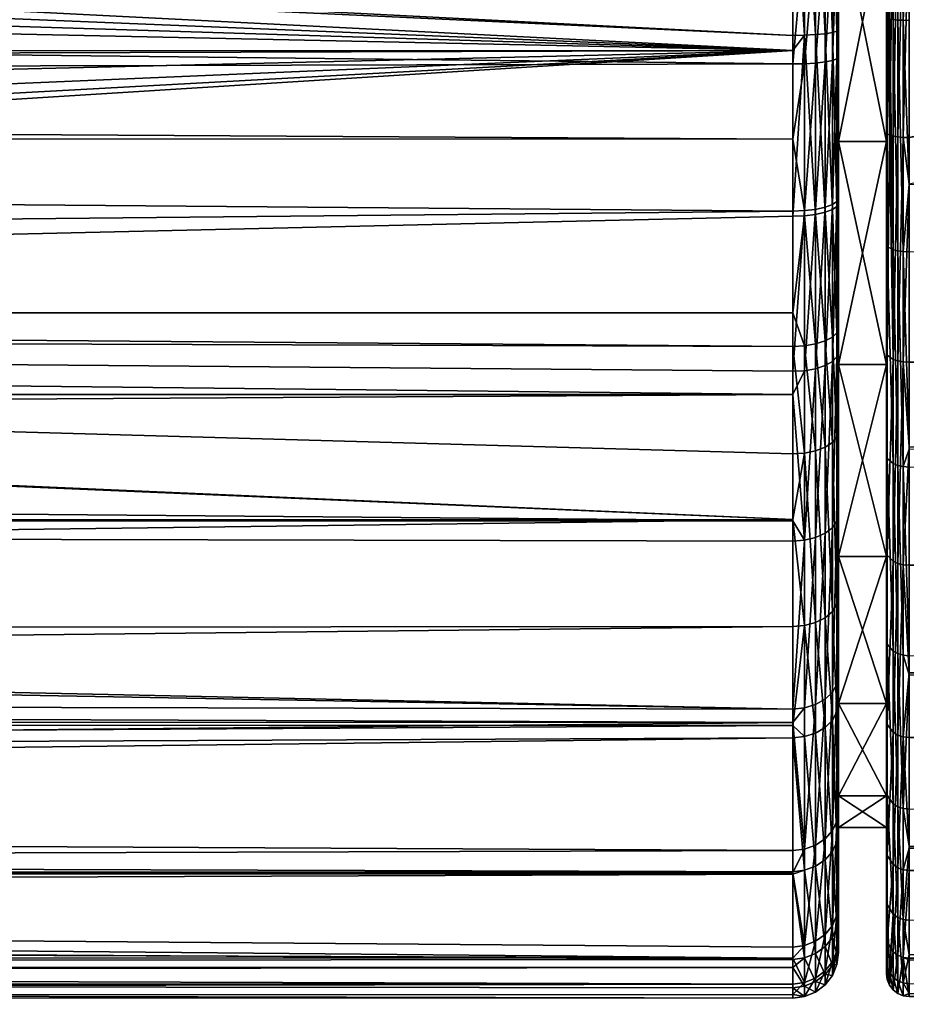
# Model space of a CAD drawing. Extents: x -0.145 to 0.145, y -0.09 to -0.001.
# Tile 39 of 56: x 0.079 to 0.099, y -0.09 to -0.068. Entities that reach past the tile are written whole.
import ezdxf

# ---------------------------------------------------------------- set-up
doc = ezdxf.new("R2010")
doc.units = 0
doc.layers.add('mesh', color=7, linetype='CONTINUOUS')

msp = doc.modelspace()

# ---------------------------------------------------------------- meshes
at = {"layer": 'mesh'}
mesh = msp.add_polyface(dxfattribs=at)
corners = [(0.09615, -0.033707, 0.018335), (0.081158, -0.033283, 0.017666), (0.081845, -0.033208, 0.017521), (0.09615, -0.034375, 0.019113), (0.080468, -0.033347, 0.017777), (0.077992, -0.03352, 0.018057), (0.075511, -0.033591, 0.018166), (0.08369, -0.033006, 0.01713), (0.09615, -0.033213, 0.017517), (0.074436, -0.033588, 0.018161), (0.09615, -0.033797, -0.017429), (0.077681, -0.033534, -0.01708), (0.075152, -0.033592, -0.017167), (0.08019, -0.033371, -0.016816), (0.08216, -0.033181, -0.016479), (0.084676, -0.032886, -0.015862), (0.09615, -0.068668, -0.023333), (0.016793, -0.064965, -0.023501), (0.09615, -0.069, -0.023264), (0.09615, -0.064627, -0.023487), (0.016939, -0.064627, -0.023487), (0.001951, -0.075169, -0.021586), (0.09615, -0.077833, -0.020247), (0.09615, -0.075477, -0.021452), (0.09615, -0.038843, -0.0206), (0.016121, -0.049983, -0.022262), (0.09615, -0.044939, -0.021589), (0.09615, -0.058044, -0.023071), (0.018006, -0.060447, -0.023248), (0.09615, -0.051714, -0.02246), (0.018149, -0.058284, -0.02309), (0.016899, -0.051713, -0.022463), (0.09615, -0.05148, -0.022437), (0.068871, -0.03264, 0.016696), (0.068481, -0.033217, 0.017546), (0.068378, -0.033205, 0.017522), (0.065937, -0.032925, 0.016952), (0.071919, -0.033499, 0.018025), (0.069744, -0.032722, 0.016881), (0.072101, -0.032896, 0.017236), (0.069413, -0.033309, 0.017711), (0.074476, -0.032978, 0.017391), (0.08081, -0.032699, 0.01683), (0.075491, -0.032981, 0.017397), (0.083176, -0.032458, 0.016234), (0.077831, -0.032915, 0.017273), (0.080162, -0.032756, 0.016955), (0.079901, -0.032778, -0.016), (0.077539, -0.032928, -0.016299), (0.075152, -0.032982, -0.016399), (0.073842, -0.033577, -0.017144), (0.073915, -0.032968, -0.016372), (0.071573, -0.032864, -0.016174), (0.068885, -0.033258, -0.016621), (0.071357, -0.033464, -0.01697), (0.06925, -0.032676, -0.01578), (0.004579, -0.074742, -0.021763), (0.09615, -0.072625, -0.022506), (0.09615, -0.074745, -0.021722)]
mesh.append_faces([[corners[k] for k in face] for face in [(0, 1, 2, 2), (3, 4, 1, 1), (3, 5, 4, 4), (6, 5, 3, 3), (2, 7, 8, 8), (3, 9, 6, 6), (10, 11, 12, 12), (10, 13, 11, 11), (10, 14, 13, 13), (10, 15, 14, 14), (16, 17, 18, 18), (19, 20, 16, 16), (21, 22, 23, 23), (24, 25, 26, 26), (27, 28, 19, 19), (29, 30, 27, 27), (31, 32, 26, 26), (31, 29, 32, 32), (33, 34, 35, 35), (36, 33, 35, 35), (37, 38, 39, 39), (37, 40, 38, 38), (9, 39, 41, 41), (9, 37, 39, 39), (2, 1, 42, 42), (6, 41, 43, 43), (6, 9, 41, 41), (44, 7, 2, 2), (5, 43, 45, 45), (5, 6, 43, 43), (4, 5, 45, 45), (1, 4, 46, 46), (11, 47, 48, 48), (11, 13, 47, 47), (12, 48, 49, 49), (12, 11, 48, 48), (49, 50, 12, 12), (49, 51, 50, 50), (52, 53, 54, 54), (52, 55, 53, 53), (51, 54, 50, 50), (51, 52, 54, 54), (56, 57, 18, 18), (56, 58, 57, 57), (56, 23, 58, 58)]])
mesh = msp.add_polyface(dxfattribs=at)
corners = [(-0.09585, -0.088813, 0.006748), (0.09615, -0.088871, 0.006765), (0.09615, -0.089439, 0.004395), (0.09615, -0.069, -0.023264), (0.016793, -0.064965, -0.023501), (0.01642, -0.065743, -0.023513), (0.09615, -0.068668, -0.023333), (0.016939, -0.064627, -0.023487), (0.009777, -0.072676, -0.02249), (0.007346, -0.073867, -0.022097), (0.012163, -0.071011, -0.022927), (0.014, -0.069249, -0.023255), (0.014189, -0.069004, -0.023281), (0.015518, -0.067286, -0.023463), (0.09615, -0.079269, -0.019212), (0.001951, -0.075169, -0.021586), (0.00115, -0.075227, -0.021561), (0.09615, -0.077833, -0.020247), (0.09615, -0.061561, 0.024321), (-0.09585, -0.05638, 0.023835), (0.09615, -0.056383, 0.023812), (0.09615, -0.065164, 0.024456), (-0.09585, -0.06398, 0.024457), (0.09615, -0.066425, 0.024504), (-0.09585, -0.065163, 0.024464), (0.09615, -0.069293, 0.024249), (-0.09585, -0.067091, 0.024475), (0.09615, -0.070942, 0.023885), (-0.09585, -0.069801, 0.024167), (0.09615, -0.072515, 0.023539), (-0.09585, -0.070931, 0.023855), (0.09615, -0.076023, 0.022202), (-0.09585, -0.074431, 0.022887), (0.09615, -0.083711, 0.016359), (-0.09585, -0.082981, 0.01722), (0.09615, -0.083416, 0.016759), (0.09615, -0.079297, 0.020273), (-0.09585, -0.077662, 0.021347), (0.09615, -0.076533, 0.021901), (0.09615, -0.079738, 0.020014), (-0.09585, -0.079301, 0.020283), (0.09615, -0.08651, 0.012559), (-0.09585, -0.085542, 0.014088), (0.09615, -0.089669, 0.000912), (-0.09585, -0.08975, 0.001129), (0.09615, -0.089746, -0.000253), (-0.09585, -0.089733, 0.000919), (-0.09585, -0.08175, -0.017402), (0.09615, -0.08161, -0.017525), (-0.09585, -0.083716, -0.015265), (0.09615, -0.083777, -0.01532), (-0.09585, -0.084907, -0.01397), (0.09615, -0.084044, -0.015048), (-0.09585, -0.086384, -0.011772), (0.09615, -0.086977, -0.010715), (-0.09585, -0.087, -0.010569), (0.09615, -0.087029, -0.010585), (-0.09585, -0.087771, -0.009062), (0.09615, -0.088898, -0.005865), (-0.09585, -0.089035, -0.004986), (0.09615, -0.089077, -0.005003), (-0.09585, -0.089315, -0.004083), (0.09615, -0.089517, -0.002889), (0.09615, -0.064627, -0.023487), (0.017602, -0.062562, -0.02338), (0.018006, -0.060447, -0.023248), (0.09615, -0.058044, -0.023071), (0.018149, -0.058284, -0.02309), (0.09615, -0.051714, -0.02246), (0.018028, -0.056131, -0.022909), (0.017646, -0.054015, -0.022708), (0.017588, -0.056177, -0.022963), (0.017704, -0.058278, -0.02314), (0.017562, -0.060388, -0.023295), (0.016003, -0.066505, -0.023501), (0.004579, -0.074742, -0.021763), (0.09615, -0.075477, -0.021452), (0.09615, -0.086999, 0.011454), (-0.09585, -0.087091, 0.011495), (0.09615, -0.08863, 0.007772)]
mesh.append_faces([[corners[k] for k in face] for face in [(0, 1, 2, 2), (3, 4, 5, 5), (6, 7, 4, 4), (3, 8, 9, 9), (10, 8, 3, 3), (3, 11, 10, 10), (3, 12, 11, 11), (13, 12, 3, 3), (14, 15, 16, 16), (14, 17, 15, 15), (18, 19, 20, 20), (21, 22, 18, 18), (23, 24, 21, 21), (25, 26, 23, 23), (27, 28, 25, 25), (29, 30, 27, 27), (31, 32, 29, 29), (33, 34, 35, 35), (36, 37, 38, 38), (39, 40, 36, 36), (41, 42, 33, 33), (43, 44, 2, 2), (45, 46, 43, 43), (47, 48, 14, 14), (49, 50, 48, 48), (51, 52, 50, 50), (53, 54, 52, 52), (55, 56, 54, 54), (57, 58, 56, 56), (59, 60, 58, 58), (61, 62, 60, 60), (63, 64, 7, 7), (63, 65, 64, 64), (66, 67, 65, 65), (68, 69, 67, 67), (70, 69, 68, 68), (71, 67, 69, 69), (72, 65, 67, 67), (73, 64, 65, 65), (74, 13, 3, 3), (3, 5, 74, 74), (3, 9, 75, 75), (15, 76, 75, 75), (77, 78, 41, 41), (79, 78, 77, 77), (1, 78, 79, 79)]])
mesh = msp.add_polyface(dxfattribs=at)
corners = [(0.09715, -0.066396, 0.023504), (0.09715, -0.07099, 0.020075), (0.09715, -0.069145, 0.02326), (0.09665, -0.064633, -0.023354), (0.096408, -0.058047, -0.023037), (0.096408, -0.064628, -0.023453), (0.096857, -0.06464, -0.023195), (0.09665, -0.058055, -0.022937), (0.097016, -0.06465, -0.022988), (0.096857, -0.058068, -0.022779), (0.097115, -0.064661, -0.022747), (0.097016, -0.058084, -0.022572), (0.09715, -0.064673, -0.022489), (0.097115, -0.058103, -0.022332), (0.096408, -0.061563, 0.024287), (0.096408, -0.066424, 0.02447), (0.09615, -0.065164, 0.024456), (0.09615, -0.061561, 0.024321), (0.09615, -0.066425, 0.024504), (0.09615, -0.069293, 0.024249), (0.096408, -0.069288, 0.024215), (0.09615, -0.070942, 0.023885), (0.096408, -0.068664, -0.0233), (0.09615, -0.068668, -0.023333), (0.09615, -0.069, -0.023264), (0.09615, -0.064627, -0.023487), (0.09665, -0.06157, 0.024187), (0.09665, -0.066421, 0.02437), (0.09665, -0.069273, 0.024116), (0.09665, -0.068651, -0.0232), (0.096857, -0.06158, 0.024029), (0.096857, -0.066417, 0.024211), (0.096857, -0.06925, 0.023959), (0.096857, -0.068632, -0.023043), (0.097016, -0.061592, 0.023822), (0.097016, -0.066411, 0.024004), (0.097016, -0.069219, 0.023754), (0.097016, -0.068607, -0.022837), (0.097115, -0.061607, 0.023581), (0.097115, -0.066404, 0.023763), (0.097115, -0.069183, 0.023516), (0.097115, -0.068577, -0.022598), (0.09715, -0.061623, 0.023323), (0.097115, -0.072306, 0.022828), (0.09715, -0.068546, -0.022341)]
mesh.append_faces([[corners[k] for k in face] for face in [(0, 1, 2, 2), (3, 4, 5, 5), (6, 7, 3, 3), (8, 9, 6, 6), (10, 11, 8, 8), (12, 13, 10, 10), (14, 15, 16, 16), (16, 17, 14, 14), (15, 18, 16, 16), (15, 19, 18, 18), (20, 19, 15, 15), (20, 21, 19, 19), (22, 23, 24, 24), (22, 25, 23, 23), (5, 25, 22, 22), (26, 15, 14, 14), (27, 15, 26, 26), (27, 20, 15, 15), (28, 20, 27, 27), (29, 5, 22, 22), (3, 5, 29, 29), (30, 27, 26, 26), (31, 27, 30, 30), (31, 28, 27, 27), (32, 28, 31, 31), (33, 3, 29, 29), (6, 3, 33, 33), (34, 31, 30, 30), (35, 31, 34, 34), (35, 32, 31, 31), (36, 32, 35, 35), (37, 6, 33, 33), (8, 6, 37, 37), (38, 35, 34, 34), (39, 35, 38, 38), (39, 36, 35, 35), (40, 36, 39, 39), (41, 8, 37, 37), (10, 8, 41, 41), (42, 39, 38, 38), (0, 39, 42, 42), (0, 40, 39, 39), (2, 40, 0, 0), (2, 43, 40, 40), (44, 10, 41, 41), (12, 10, 44, 44)]])
mesh = msp.add_polyface(dxfattribs=at)
corners = [(0.098697, -0.060585, 0.023941), (0.117443, -0.065745, 0.024581), (0.098697, -0.065745, 0.024502), (0.11743, -0.065888, 0.024584), (0.098568, -0.063151, -0.023344), (0.098568, -0.068338, -0.023344), (0.098697, -0.065745, -0.023502), (0.098697, -0.06315, -0.023361), (0.098697, -0.06834, -0.023361), (0.098568, -0.065745, 0.024485), (0.098568, -0.070901, 0.023924), (0.098568, -0.060589, 0.023924), (0.098448, -0.07089, 0.023875), (0.098448, -0.063157, -0.023294), (0.098448, -0.068332, -0.023294), (0.098448, -0.065745, 0.024435), (0.098345, -0.070873, 0.023797), (0.098345, -0.063165, -0.023215), (0.098345, -0.068324, -0.023215), (0.098345, -0.065745, 0.024355), (0.098448, -0.060599, 0.023875), (0.098266, -0.070851, 0.023696), (0.098266, -0.063177, -0.023112), (0.098266, -0.068313, -0.023112), (0.098266, -0.065745, 0.024252), (0.098345, -0.060617, 0.023797), (0.098216, -0.070825, 0.023579), (0.098216, -0.06319, -0.022992), (0.098216, -0.0683, -0.022992), (0.098216, -0.065745, 0.024131), (0.098266, -0.060639, 0.023696), (0.0982, -0.070797, 0.023453), (0.0982, -0.063204, -0.022864), (0.0982, -0.068286, -0.022864), (0.0982, -0.065745, 0.024002), (0.098216, -0.060665, 0.023579), (0.0982, -0.065745, -0.019765), (0.0982, -0.07099, -0.019075), (0.0982, -0.065745, 0.020766), (0.0982, -0.0605, 0.020075), (0.0982, -0.060692, 0.023453), (0.09715, -0.0605, 0.020075), (0.09715, -0.065745, 0.020766), (0.09715, -0.065745, -0.019765), (0.09715, -0.0605, -0.019075), (0.09715, -0.061623, 0.023323), (0.09715, -0.066396, 0.023504), (0.09715, -0.064673, -0.022489), (0.09715, -0.068546, -0.022341)]
mesh.append_faces([[corners[k] for k in face] for face in [(0, 1, 2, 2), (1, 3, 2, 2), (4, 5, 6, 6), (6, 7, 4, 4), (5, 8, 6, 6), (9, 2, 10, 10), (9, 0, 2, 2), (11, 0, 9, 9), (10, 12, 9, 9), (5, 13, 14, 14), (4, 13, 5, 5), (9, 15, 11, 11), (9, 12, 15, 15), (12, 16, 15, 15), (14, 17, 18, 18), (13, 17, 14, 14), (15, 19, 20, 20), (15, 16, 19, 19), (16, 21, 19, 19), (18, 22, 23, 23), (17, 22, 18, 18), (19, 24, 25, 25), (19, 21, 24, 24), (21, 26, 24, 24), (23, 27, 28, 28), (22, 27, 23, 23), (24, 29, 30, 30), (24, 26, 29, 29), (26, 31, 29, 29), (28, 32, 33, 33), (27, 32, 28, 28), (29, 34, 35, 35), (29, 31, 34, 34), (36, 33, 32, 32), (37, 33, 36, 36), (38, 34, 31, 31), (39, 34, 38, 38), (39, 40, 34, 34), (41, 39, 42, 42), (43, 36, 44, 44), (43, 37, 36, 36), (42, 39, 38, 38), (45, 42, 46, 46), (45, 41, 42, 42), (47, 43, 44, 44), (47, 48, 43, 43)]])
mesh = msp.add_polyface(dxfattribs=at)
corners = [(-0.09585, -0.079315, -0.019278), (-0.001474, -0.075185, -0.021579), (-0.004082, -0.074787, -0.021745), (-0.004203, -0.074758, -0.021757), (-0.09585, -0.074737, -0.021717), (-0.011911, -0.070972, -0.022936), (-0.013788, -0.069152, -0.023269), (-0.009615, -0.072596, -0.022514), (-0.007232, -0.073791, -0.022124), (-0.004706, -0.074637, -0.021805), (-0.09585, -0.069004, -0.023263), (-0.015704, -0.066505, -0.023501), (-0.016119, -0.065746, -0.023513), (-0.016494, -0.064965, -0.023501), (-0.01664, -0.064627, -0.023487), (-0.013911, -0.069005, -0.023288), (-0.09585, -0.06929, -0.023249), (-0.01431, -0.068532, -0.02335), (0.09615, -0.065164, 0.024456), (-0.09585, -0.065163, 0.024464), (-0.09585, -0.06398, 0.024457), (0.09615, -0.066425, 0.024504), (-0.09585, -0.067091, 0.024475), (0.09615, -0.069293, 0.024249), (-0.09585, -0.069801, 0.024167), (0.09615, -0.070942, 0.023885), (-0.09585, -0.070931, 0.023855), (0.09615, -0.072515, 0.023539), (-0.09585, -0.074431, 0.022887), (0.09615, -0.083416, 0.016759), (-0.09585, -0.079929, 0.019876), (-0.09585, -0.079301, 0.020283), (-0.09585, -0.082981, 0.01722), (0.09615, -0.076533, 0.021901), (-0.09585, -0.076531, 0.021886), (-0.09585, -0.077662, 0.021347), (0.09615, -0.079297, 0.020273), (0.09615, -0.083711, 0.016359), (-0.09585, -0.083697, 0.016344), (-0.09585, -0.085542, 0.014088), (0.09615, -0.089439, 0.004395), (-0.09585, -0.089408, 0.004581), (-0.09585, -0.088813, 0.006748), (-0.09585, -0.08975, 0.001129), (0.09615, -0.089669, 0.000912), (-0.09585, -0.089733, 0.000919), (0.09615, -0.089746, -0.000253), (-0.09585, -0.089315, -0.004083), (0.00115, -0.075227, -0.021561), (-0.09585, -0.08175, -0.017402), (0.09615, -0.079269, -0.019212), (-0.09585, -0.083716, -0.015265), (0.09615, -0.08161, -0.017525), (-0.09585, -0.084907, -0.01397), (0.09615, -0.083777, -0.01532), (-0.09585, -0.086384, -0.011772), (0.09615, -0.084044, -0.015048), (-0.09585, -0.087, -0.010569), (0.09615, -0.086977, -0.010715), (-0.09585, -0.087771, -0.009062), (0.09615, -0.087029, -0.010585), (-0.09585, -0.089035, -0.004986), (0.09615, -0.088898, -0.005865), (0.09615, -0.089077, -0.005003), (-0.09585, -0.064627, -0.023487), (-0.017306, -0.062552, -0.02338), (0.09615, -0.08651, 0.012559), (-0.09585, -0.087091, 0.011495), (0.09615, -0.088871, 0.006765), (-0.09585, -0.088177, 0.009068), (-0.016209, -0.064458, -0.023535), (-0.015823, -0.064302, -0.023675), (-0.016871, -0.06244, -0.023425), (-0.016069, -0.064789, -0.023549)]
mesh.append_faces([[corners[k] for k in face] for face in [(0, 1, 2, 2), (3, 0, 2, 2), (4, 5, 6, 6), (4, 7, 5, 5), (8, 7, 4, 4), (9, 4, 3, 3), (9, 8, 4, 4), (10, 11, 12, 12), (10, 13, 14, 14), (12, 13, 10, 10), (15, 16, 6, 6), (17, 10, 15, 15), (17, 11, 10, 10), (18, 19, 20, 20), (21, 22, 19, 19), (23, 24, 22, 22), (25, 26, 24, 24), (27, 28, 26, 26), (29, 30, 31, 31), (29, 32, 30, 30), (33, 34, 28, 28), (33, 35, 34, 34), (36, 31, 35, 35), (37, 38, 32, 32), (37, 39, 38, 38), (40, 41, 42, 42), (40, 43, 41, 41), (44, 45, 43, 43), (46, 47, 45, 45), (0, 48, 1, 1), (49, 50, 0, 0), (51, 52, 49, 49), (53, 54, 51, 51), (55, 56, 53, 53), (57, 58, 55, 55), (59, 60, 57, 57), (61, 62, 59, 59), (47, 63, 61, 61), (64, 14, 65, 65), (66, 67, 39, 39), (68, 69, 67, 67), (65, 14, 70, 70), (71, 72, 70, 70), (73, 14, 13, 13), (73, 70, 14, 14)]])
mesh = msp.add_polyface(dxfattribs=at)
corners = [(0.098697, -0.070904, 0.023941), (0.117826, -0.067818, 0.024496), (0.098697, -0.071927, 0.023597), (0.098697, -0.065745, 0.024502), (0.117515, -0.066726, 0.024565), (0.137535, -0.073463, 0.023407), (0.098697, -0.075823, 0.022284), (0.137535, -0.071971, -0.022759), (0.098697, -0.071932, -0.022571), (0.098697, -0.073409, -0.022245), (0.098568, -0.068338, -0.023344), (0.098697, -0.06834, -0.023361), (0.098568, -0.073403, -0.022229), (0.098697, -0.077728, -0.020247), (0.098568, -0.075816, 0.022268), (0.098568, -0.070901, 0.023924), (0.098448, -0.075794, 0.022223), (0.098448, -0.07089, 0.023875), (0.098448, -0.068332, -0.023294), (0.098448, -0.073387, -0.022181), (0.098345, -0.068324, -0.023215), (0.098266, -0.070851, 0.023696), (0.098216, -0.075667, 0.021947), (0.098216, -0.070825, 0.023579), (0.0982, -0.075613, 0.02183), (0.0982, -0.070797, 0.023453), (0.098216, -0.07329, -0.021894), (0.0982, -0.068286, -0.022864), (0.0982, -0.073249, -0.021772), (0.098216, -0.0683, -0.022992), (0.0982, -0.07099, -0.019075), (0.0982, -0.075877, -0.01705), (0.0982, -0.07099, 0.020075), (0.0982, -0.075877, 0.018051), (0.0982, -0.065745, 0.020766), (0.09715, -0.07099, -0.019075), (0.09715, -0.065745, -0.019765), (0.09715, -0.075877, -0.01705), (0.09715, -0.07099, 0.020075), (0.09715, -0.075877, 0.018051), (0.09715, -0.065745, 0.020766), (0.09715, -0.066396, 0.023504), (0.09715, -0.075595, 0.021298), (0.09715, -0.072233, 0.022579), (0.09715, -0.075072, -0.020538), (0.09715, -0.072339, -0.021547), (0.09715, -0.068546, -0.022341), (0.098345, -0.075761, 0.02215), (0.098345, -0.070873, 0.023797), (0.098345, -0.073362, -0.022106), (0.098266, -0.068313, -0.023112)]
mesh.append_faces([[corners[k] for k in face] for face in [(0, 1, 2, 2), (3, 4, 0, 0), (5, 6, 2, 2), (7, 8, 9, 9), (10, 8, 11, 11), (12, 8, 10, 10), (12, 9, 8, 8), (13, 9, 12, 12), (14, 15, 2, 2), (15, 0, 2, 2), (15, 3, 0, 0), (15, 16, 17, 17), (14, 16, 15, 15), (12, 18, 19, 19), (10, 18, 12, 12), (18, 20, 19, 19), (21, 22, 23, 23), (23, 24, 25, 25), (22, 24, 23, 23), (26, 27, 28, 28), (29, 27, 26, 26), (30, 28, 27, 27), (31, 28, 30, 30), (32, 24, 33, 33), (32, 25, 24, 24), (34, 25, 32, 32), (35, 30, 36, 36), (35, 31, 30, 30), (37, 31, 35, 35), (38, 32, 39, 39), (38, 34, 32, 32), (40, 34, 38, 38), (41, 40, 38, 38), (39, 42, 43, 43), (35, 44, 37, 37), (35, 45, 44, 44), (36, 45, 35, 35), (36, 46, 45, 45), (17, 47, 48, 48), (16, 47, 17, 17), (19, 20, 49, 49), (48, 47, 21, 21), (20, 50, 49, 49), (47, 22, 21, 21), (49, 29, 26, 26), (50, 29, 49, 49)]])
mesh = msp.add_polyface(dxfattribs=at)
corners = [(0.09715, -0.07099, 0.020075), (0.09715, -0.072233, 0.022579), (0.09715, -0.069145, 0.02326), (0.09715, -0.075877, 0.018051), (0.096408, -0.072505, 0.023506), (0.09615, -0.070942, 0.023885), (0.096408, -0.069288, 0.024215), (0.09615, -0.072515, 0.023539), (0.09615, -0.076023, 0.022202), (0.096408, -0.072616, -0.022473), (0.09615, -0.074745, -0.021722), (0.096408, -0.075463, -0.021421), (0.09615, -0.072625, -0.022506), (0.096408, -0.068664, -0.0233), (0.09615, -0.069, -0.023264), (0.09665, -0.069273, 0.024116), (0.09665, -0.072477, 0.02341), (0.096408, -0.076009, 0.022171), (0.09665, -0.075966, 0.022081), (0.09665, -0.072587, -0.022377), (0.09665, -0.075423, -0.021329), (0.09665, -0.068651, -0.0232), (0.096857, -0.06925, 0.023959), (0.096857, -0.072432, 0.023258), (0.096857, -0.075898, 0.021937), (0.096857, -0.072542, -0.022225), (0.096857, -0.075358, -0.021184), (0.096857, -0.068632, -0.023043), (0.097016, -0.069219, 0.023754), (0.097016, -0.072374, 0.023059), (0.097016, -0.075809, 0.02175), (0.097016, -0.072482, -0.022026), (0.097016, -0.075274, -0.020995), (0.097016, -0.068607, -0.022837), (0.097115, -0.069183, 0.023516), (0.097115, -0.072306, 0.022828), (0.097115, -0.075706, 0.021532), (0.097115, -0.075177, -0.020774), (0.097115, -0.072413, -0.021795), (0.097115, -0.068577, -0.022598), (0.09715, -0.075595, 0.021298), (0.09715, -0.075072, -0.020538), (0.09715, -0.072339, -0.021547), (0.09715, -0.068546, -0.022341)]
mesh.append_faces([[corners[k] for k in face] for face in [(0, 1, 2, 2), (3, 1, 0, 0), (4, 5, 6, 6), (7, 4, 8, 8), (7, 5, 4, 4), (9, 10, 11, 11), (9, 12, 10, 10), (13, 12, 9, 9), (13, 14, 12, 12), (15, 4, 6, 6), (16, 4, 15, 15), (16, 17, 4, 4), (18, 17, 16, 16), (19, 9, 20, 20), (19, 13, 9, 9), (21, 13, 19, 19), (22, 16, 15, 15), (23, 16, 22, 22), (23, 18, 16, 16), (24, 18, 23, 23), (25, 19, 26, 26), (25, 21, 19, 19), (27, 21, 25, 25), (28, 23, 22, 22), (29, 23, 28, 28), (29, 24, 23, 23), (30, 24, 29, 29), (31, 25, 32, 32), (31, 27, 25, 25), (33, 27, 31, 31), (34, 29, 28, 28), (35, 29, 34, 34), (35, 30, 29, 29), (36, 30, 35, 35), (37, 31, 32, 32), (38, 31, 37, 37), (38, 33, 31, 31), (39, 33, 38, 38), (1, 35, 2, 2), (1, 36, 35, 35), (40, 36, 1, 1), (41, 38, 37, 37), (42, 38, 41, 41), (42, 39, 38, 38), (43, 39, 42, 42)]])
mesh = msp.add_polyface(dxfattribs=at)
corners = [(0.098216, -0.075667, 0.021947), (0.0982, -0.079968, 0.01921), (0.0982, -0.075613, 0.02183), (0.098216, -0.080046, 0.019313), (0.098216, -0.077928, -0.019748), (0.0982, -0.073249, -0.021772), (0.0982, -0.077861, -0.019638), (0.098216, -0.07329, -0.021894), (0.0982, -0.075877, -0.01705), (0.0982, -0.080075, -0.01383), (0.0982, -0.08532, -0.004745), (0.0982, -0.085197, -0.012689), (0.0982, -0.083295, -0.009633), (0.0982, -0.080075, 0.01483), (0.0982, -0.086509, 0.011509), (0.0982, -0.083295, 0.010633), (0.0982, -0.075877, 0.018051), (0.09715, -0.075877, -0.01705), (0.09715, -0.080075, -0.01383), (0.09715, -0.083295, -0.009633), (0.09715, -0.08532, -0.004745), (0.09715, -0.08532, 0.005745), (0.0982, -0.08532, 0.005745), (0.09715, -0.083295, 0.010633), (0.09715, -0.080075, 0.01483), (0.09715, -0.075877, 0.018051), (0.0982, -0.07099, 0.020075), (0.09715, -0.085645, 0.012056), (0.09715, -0.08268, 0.016083), (0.09715, -0.077329, -0.019383), (0.09715, -0.08095, -0.016774), (0.09715, -0.075072, -0.020538), (0.098345, -0.075761, 0.02215), (0.098345, -0.080181, 0.019491), (0.098216, -0.083755, 0.015799), (0.098345, -0.083926, 0.015944), (0.098216, -0.086623, 0.011569), (0.098345, -0.085489, -0.012887), (0.098216, -0.081996, -0.016656), (0.098216, -0.085304, -0.012761), (0.098345, -0.08215, -0.016818), (0.098345, -0.078043, -0.01994), (0.098345, -0.073362, -0.022106)]
mesh.append_faces([[corners[k] for k in face] for face in [(0, 1, 2, 2), (3, 1, 0, 0), (4, 5, 6, 6), (7, 5, 4, 4), (8, 6, 5, 5), (9, 6, 8, 8), (10, 11, 12, 12), (13, 14, 15, 15), (2, 1, 16, 16), (17, 9, 8, 8), (18, 9, 17, 17), (18, 12, 9, 9), (19, 12, 18, 18), (19, 10, 12, 12), (20, 10, 19, 19), (21, 15, 22, 22), (23, 15, 21, 21), (23, 13, 15, 15), (24, 13, 23, 23), (24, 16, 13, 13), (25, 16, 24, 24), (25, 26, 16, 16), (23, 27, 28, 28), (21, 27, 23, 23), (17, 29, 30, 30), (17, 31, 29, 29), (32, 3, 0, 0), (33, 3, 32, 32), (33, 34, 3, 3), (35, 34, 33, 33), (35, 36, 34, 34), (37, 38, 39, 39), (40, 38, 37, 37), (40, 4, 38, 38), (41, 4, 40, 40), (41, 7, 4, 4), (42, 7, 41, 41), (3, 34, 1, 1), (39, 38, 11, 11), (4, 6, 38, 38), (9, 38, 6, 6), (12, 38, 9, 9), (12, 11, 38, 38), (13, 34, 14, 14), (16, 34, 13, 13), (16, 1, 34, 34)]])
mesh = msp.add_polyface(dxfattribs=at)
corners = [(0.137535, -0.077812, 0.021394), (0.098697, -0.077675, 0.02117), (0.098697, -0.075823, 0.022284), (0.137535, -0.078206, 0.021212), (0.098697, -0.08027, 0.019608), (0.137535, -0.082367, 0.018049), (0.098697, -0.082626, 0.017377), (0.137535, -0.082789, 0.017552), (0.098697, -0.084038, 0.016039), (0.137535, -0.085751, 0.014065), (0.098697, -0.086466, 0.012457), (0.137535, -0.084167, -0.015148), (0.098697, -0.08267, -0.016432), (0.098697, -0.085611, -0.012969), (0.137535, -0.082745, -0.016495), (0.098697, -0.082251, -0.016925), (0.137535, -0.080373, -0.018743), (0.098697, -0.078119, -0.020066), (0.137535, -0.077759, -0.020315), (0.098697, -0.077728, -0.020247), (0.137535, -0.075894, -0.021437), (0.098697, -0.073409, -0.022245), (0.098568, -0.073403, -0.022229), (0.098568, -0.07811, -0.020051), (0.098568, -0.082239, -0.016913), (0.098568, -0.085597, -0.01296), (0.098568, -0.084025, 0.016028), (0.098568, -0.08026, 0.019594), (0.098568, -0.075816, 0.022268), (0.098697, -0.071927, 0.023597), (0.098448, -0.080229, 0.019554), (0.098448, -0.075794, 0.022223), (0.098448, -0.083987, 0.015995), (0.098448, -0.086891, 0.011711), (0.098448, -0.082204, -0.016876), (0.098448, -0.085555, -0.012931), (0.098448, -0.078084, -0.020008), (0.098448, -0.073387, -0.022181), (0.098345, -0.080181, 0.019491), (0.098345, -0.075761, 0.02215), (0.098345, -0.083926, 0.015944), (0.098345, -0.086821, 0.011674), (0.098345, -0.08215, -0.016818), (0.098345, -0.085489, -0.012887), (0.098345, -0.078043, -0.01994), (0.098345, -0.073362, -0.022106)]
mesh.append_faces([[corners[k] for k in face] for face in [(0, 1, 2, 2), (3, 4, 1, 1), (5, 6, 4, 4), (7, 8, 6, 6), (9, 10, 8, 8), (11, 12, 13, 13), (14, 15, 12, 12), (16, 17, 15, 15), (18, 19, 17, 17), (20, 21, 19, 19), (22, 23, 19, 19), (23, 17, 19, 19), (23, 15, 17, 17), (24, 15, 23, 23), (24, 12, 15, 15), (25, 12, 24, 24), (25, 13, 12, 12), (26, 6, 8, 8), (27, 6, 26, 26), (27, 4, 6, 6), (27, 1, 4, 4), (28, 1, 27, 27), (28, 2, 1, 1), (29, 2, 28, 28), (28, 30, 31, 31), (27, 30, 28, 28), (27, 32, 30, 30), (26, 32, 27, 27), (26, 33, 32, 32), (25, 34, 35, 35), (24, 34, 25, 25), (24, 36, 34, 34), (23, 36, 24, 24), (23, 37, 36, 36), (22, 37, 23, 23), (31, 38, 39, 39), (30, 38, 31, 31), (30, 40, 38, 38), (32, 40, 30, 30), (32, 41, 40, 40), (35, 42, 43, 43), (34, 42, 35, 35), (34, 44, 42, 42), (36, 44, 34, 34), (36, 45, 44, 44), (37, 45, 36, 36)]])
mesh = msp.add_polyface(dxfattribs=at)
corners = [(0.09715, -0.075877, -0.01705), (0.09715, -0.08095, -0.016774), (0.09715, -0.080075, -0.01383), (0.09715, -0.075877, 0.018051), (0.09715, -0.079156, 0.019201), (0.09715, -0.075595, 0.021298), (0.09715, -0.080075, 0.01483), (0.09715, -0.08268, 0.016083), (0.09615, -0.076533, 0.021901), (0.096408, -0.079718, 0.019986), (0.09615, -0.079297, 0.020273), (0.096408, -0.076009, 0.022171), (0.09615, -0.076023, 0.022202), (0.096408, -0.072505, 0.023506), (0.09615, -0.079738, 0.020014), (0.096408, -0.081588, -0.0175), (0.096408, -0.077816, -0.020218), (0.09615, -0.079269, -0.019212), (0.09615, -0.077833, -0.020247), (0.09615, -0.075477, -0.021452), (0.096408, -0.075463, -0.021421), (0.09615, -0.074745, -0.021722), (0.09665, -0.075966, 0.022081), (0.09665, -0.07966, 0.019905), (0.09665, -0.077765, -0.020132), (0.09665, -0.081522, -0.017425), (0.09665, -0.075423, -0.021329), (0.096408, -0.072616, -0.022473), (0.096857, -0.075898, 0.021937), (0.096857, -0.079568, 0.019776), (0.096857, -0.077685, -0.019994), (0.096857, -0.081417, -0.017305), (0.096857, -0.075358, -0.021184), (0.09665, -0.072587, -0.022377), (0.097016, -0.075809, 0.02175), (0.097016, -0.079447, 0.019607), (0.097016, -0.077581, -0.019815), (0.097016, -0.08128, -0.01715), (0.097016, -0.075274, -0.020995), (0.096857, -0.072542, -0.022225), (0.097115, -0.075706, 0.021532), (0.097115, -0.079306, 0.019411), (0.097016, -0.083048, 0.016421), (0.097115, -0.081121, -0.016969), (0.097115, -0.077459, -0.019607), (0.097115, -0.075177, -0.020774), (0.097115, -0.08287, 0.016258), (0.09715, -0.077329, -0.019383), (0.09715, -0.075072, -0.020538)]
mesh.append_faces([[corners[k] for k in face] for face in [(0, 1, 2, 2), (3, 4, 5, 5), (6, 4, 3, 3), (6, 7, 4, 4), (8, 9, 10, 10), (8, 11, 9, 9), (12, 11, 8, 8), (12, 13, 11, 11), (9, 14, 10, 10), (15, 16, 17, 17), (16, 18, 17, 17), (16, 19, 18, 18), (20, 19, 16, 16), (20, 21, 19, 19), (22, 9, 11, 11), (23, 9, 22, 22), (24, 16, 25, 25), (24, 20, 16, 16), (26, 20, 24, 24), (26, 27, 20, 20), (28, 23, 22, 22), (29, 23, 28, 28), (30, 24, 31, 31), (30, 26, 24, 24), (32, 26, 30, 30), (32, 33, 26, 26), (34, 29, 28, 28), (35, 29, 34, 34), (36, 30, 37, 37), (36, 32, 30, 30), (38, 32, 36, 36), (38, 39, 32, 32), (40, 35, 34, 34), (41, 35, 40, 40), (41, 42, 35, 35), (43, 36, 37, 37), (44, 36, 43, 43), (44, 38, 36, 36), (45, 38, 44, 44), (5, 41, 40, 40), (4, 41, 5, 5), (4, 46, 41, 41), (1, 44, 43, 43), (47, 44, 1, 1), (47, 45, 44, 44), (48, 45, 47, 47)]])
mesh = msp.add_polyface(dxfattribs=at)
corners = [(0.00015, -0.074045, -0.025), (0.001039, -0.07402, -0.023398), (0.001751, -0.073964, -0.023425), (-0.001294, -0.073979, -0.023418), (0.09615, -0.076023, 0.022202), (0.09615, -0.076533, 0.021901), (-0.09585, -0.074431, 0.022887), (0.09615, -0.079738, 0.020014), (0.09615, -0.083416, 0.016759), (-0.09585, -0.079301, 0.020283), (-0.09585, -0.088813, 0.006748), (-0.09585, -0.088177, 0.009068), (0.09615, -0.088871, 0.006765), (-0.09585, -0.079315, -0.019278), (0.09615, -0.079269, -0.019212), (0.00115, -0.075227, -0.021561), (0.09615, -0.089746, -0.000253), (0.09615, -0.089517, -0.002889), (-0.09585, -0.089315, -0.004083), (-0.001312, -0.074016, -0.023031), (0.00105, -0.074057, -0.023012), (0.001771, -0.074, -0.023038), (0.001909, -0.07483, -0.021772), (0.001951, -0.075169, -0.021586), (0.001127, -0.074888, -0.021748), (-0.001474, -0.075185, -0.021579), (-0.001436, -0.074846, -0.021765), (-0.004082, -0.074787, -0.021745), (-0.003982, -0.074447, -0.021926), (-0.001399, -0.074549, -0.022014), (-0.003886, -0.07415, -0.022173), (0.001105, -0.074591, -0.021997), (0.001869, -0.074533, -0.02202), (0.004474, -0.074402, -0.021944), (0.004374, -0.074105, -0.022191), (0.007172, -0.073527, -0.022266), (-0.001366, -0.074306, -0.022316), (-0.003798, -0.073908, -0.022477), (0.001084, -0.074348, -0.022298), (0.001831, -0.07429, -0.022322), (0.004281, -0.073863, -0.022495), (-0.001336, -0.074126, -0.022659), (0.001066, -0.074168, -0.022641), (0.001798, -0.07411, -0.022666), (0.004579, -0.074742, -0.021763), (0.007346, -0.073867, -0.022097)]
mesh.append_faces([[corners[k] for k in face] for face in [(0, 1, 2, 2), (3, 1, 0, 0), (4, 5, 6, 6), (7, 8, 9, 9), (10, 11, 12, 12), (13, 14, 15, 15), (16, 17, 18, 18), (19, 1, 3, 3), (20, 1, 19, 19), (20, 2, 1, 1), (21, 2, 20, 20), (22, 15, 23, 23), (24, 15, 22, 22), (24, 25, 15, 15), (26, 25, 24, 24), (26, 27, 25, 25), (28, 27, 26, 26), (26, 29, 30, 30), (24, 29, 26, 26), (24, 31, 29, 29), (22, 31, 24, 24), (22, 32, 31, 31), (33, 32, 22, 22), (33, 34, 32, 32), (35, 34, 33, 33), (29, 36, 37, 37), (31, 36, 29, 29), (31, 38, 36, 36), (32, 38, 31, 31), (32, 39, 38, 38), (34, 39, 32, 32), (34, 40, 39, 39), (38, 41, 36, 36), (38, 42, 41, 41), (39, 42, 38, 38), (39, 43, 42, 42), (40, 43, 39, 39), (42, 19, 41, 41), (42, 20, 19, 19), (43, 20, 42, 42), (43, 21, 20, 20), (35, 44, 45, 45), (33, 44, 35, 35), (22, 44, 33, 33), (22, 23, 44, 44)]])
mesh = msp.add_polyface(dxfattribs=at)
corners = [(0.09715, -0.087934, -0.0056), (0.09715, -0.08532, -0.004745), (0.09715, -0.083295, -0.009633), (0.09715, -0.083281, -0.014401), (0.09715, -0.086093, -0.010248), (0.09715, -0.080075, -0.01383), (0.09715, -0.08095, -0.016774), (0.09715, -0.083295, 0.010633), (0.09715, -0.08268, 0.016083), (0.09715, -0.080075, 0.01483), (0.096408, -0.079718, 0.019986), (0.09615, -0.083416, 0.016759), (0.09615, -0.079738, 0.020014), (0.096408, -0.083391, 0.016736), (0.09615, -0.083711, 0.016359), (0.096408, -0.086481, 0.012542), (0.096408, -0.084018, -0.015026), (0.09615, -0.083777, -0.01532), (0.09615, -0.084044, -0.015048), (0.096408, -0.081588, -0.0175), (0.09615, -0.08161, -0.017525), (0.09615, -0.079269, -0.019212), (0.09665, -0.07966, 0.019905), (0.09665, -0.083317, 0.016669), (0.09665, -0.086394, 0.012491), (0.09665, -0.083942, -0.014962), (0.09665, -0.081522, -0.017425), (0.096408, -0.077816, -0.020218), (0.096857, -0.079568, 0.019776), (0.096857, -0.0832, 0.016561), (0.096857, -0.086257, 0.012411), (0.096857, -0.08382, -0.014859), (0.096857, -0.081417, -0.017305), (0.09665, -0.077765, -0.020132), (0.097016, -0.079447, 0.019607), (0.097016, -0.083048, 0.016421), (0.097016, -0.086078, 0.012307), (0.097016, -0.083662, -0.014725), (0.097016, -0.08128, -0.01715), (0.096857, -0.077685, -0.019994), (0.097115, -0.08287, 0.016258), (0.097115, -0.079306, 0.019411), (0.097115, -0.085869, 0.012186), (0.097115, -0.083479, -0.014569), (0.097115, -0.086322, -0.010369), (0.097115, -0.081121, -0.016969), (0.09715, -0.079156, 0.019201), (0.09715, -0.085645, 0.012056)]
mesh.append_faces([[corners[k] for k in face] for face in [(0, 1, 2, 2), (2, 3, 4, 4), (5, 3, 2, 2), (5, 6, 3, 3), (7, 8, 9, 9), (10, 11, 12, 12), (13, 11, 10, 10), (13, 14, 11, 11), (15, 14, 13, 13), (16, 17, 18, 18), (19, 17, 16, 16), (19, 20, 17, 17), (21, 20, 19, 19), (22, 13, 10, 10), (23, 13, 22, 22), (23, 15, 13, 13), (24, 15, 23, 23), (25, 19, 16, 16), (26, 19, 25, 25), (26, 27, 19, 19), (28, 23, 22, 22), (29, 23, 28, 28), (29, 24, 23, 23), (30, 24, 29, 29), (31, 26, 25, 25), (32, 26, 31, 31), (32, 33, 26, 26), (34, 29, 28, 28), (35, 29, 34, 34), (35, 30, 29, 29), (36, 30, 35, 35), (37, 32, 31, 31), (38, 32, 37, 37), (38, 39, 32, 32), (40, 35, 41, 41), (40, 36, 35, 35), (42, 36, 40, 40), (43, 37, 44, 44), (43, 38, 37, 37), (45, 38, 43, 43), (8, 40, 46, 46), (8, 42, 40, 40), (47, 42, 8, 8), (3, 43, 4, 4), (3, 45, 43, 43), (6, 45, 3, 3)]])
mesh = msp.add_polyface(dxfattribs=at)
corners = [(0.09715, -0.083295, -0.009633), (0.09715, -0.086093, -0.010248), (0.09715, -0.087934, -0.0056), (0.09715, -0.08601, 0.0005), (0.09715, -0.088452, 0.004232), (0.09715, -0.08532, 0.005745), (0.09715, -0.088747, -0.000222), (0.096408, -0.086481, 0.012542), (0.09615, -0.08651, 0.012559), (0.09615, -0.083711, 0.016359), (0.09615, -0.086999, 0.011454), (0.096408, -0.088597, 0.007761), (0.09615, -0.08863, 0.007772), (0.096408, -0.088865, -0.005856), (0.09615, -0.087029, -0.010585), (0.09615, -0.088898, -0.005865), (0.096408, -0.086947, -0.010699), (0.09615, -0.086977, -0.010715), (0.09615, -0.084044, -0.015048), (0.096408, -0.084018, -0.015026), (0.09665, -0.086394, 0.012491), (0.09665, -0.088502, 0.007731), (0.09665, -0.088769, -0.00583), (0.09665, -0.086859, -0.010653), (0.09665, -0.083942, -0.014962), (0.096857, -0.086257, 0.012411), (0.096857, -0.088351, 0.007683), (0.096857, -0.088616, -0.005787), (0.096857, -0.086718, -0.010579), (0.096857, -0.08382, -0.014859), (0.097016, -0.086078, 0.012307), (0.097016, -0.088153, 0.00762), (0.096857, -0.08915, 0.004347), (0.097016, -0.088416, -0.005733), (0.097016, -0.086535, -0.010482), (0.097016, -0.083662, -0.014725), (0.097115, -0.085869, 0.012186), (0.097115, -0.087924, 0.007547), (0.097016, -0.088946, 0.004314), (0.097115, -0.088708, 0.004274), (0.097115, -0.088183, -0.005669), (0.097115, -0.086322, -0.010369), (0.09715, -0.085645, 0.012056), (0.09715, -0.087677, 0.007469), (0.09715, -0.088527, -0.002748), (0.097115, -0.083479, -0.014569)]
mesh.append_faces([[corners[k] for k in face] for face in [(0, 1, 2, 2), (3, 4, 5, 5), (3, 6, 4, 4), (7, 8, 9, 9), (7, 10, 8, 8), (11, 10, 7, 7), (11, 12, 10, 10), (13, 14, 15, 15), (16, 14, 13, 13), (16, 17, 14, 14), (16, 18, 17, 17), (19, 18, 16, 16), (20, 11, 7, 7), (21, 11, 20, 20), (22, 16, 13, 13), (23, 16, 22, 22), (23, 19, 16, 16), (24, 19, 23, 23), (25, 21, 20, 20), (26, 21, 25, 25), (27, 23, 22, 22), (28, 23, 27, 27), (28, 24, 23, 23), (29, 24, 28, 28), (30, 26, 25, 25), (31, 26, 30, 30), (31, 32, 26, 26), (33, 28, 27, 27), (34, 28, 33, 33), (34, 29, 28, 28), (35, 29, 34, 34), (36, 31, 30, 30), (37, 31, 36, 36), (37, 38, 31, 31), (39, 38, 37, 37), (40, 34, 33, 33), (41, 34, 40, 40), (41, 35, 34, 34), (42, 37, 36, 36), (43, 37, 42, 42), (43, 39, 37, 37), (4, 39, 43, 43), (2, 40, 44, 44), (2, 41, 40, 40), (1, 41, 2, 2), (1, 45, 41, 41)]])
mesh = msp.add_polyface(dxfattribs=at)
corners = [(0.098448, -0.089644, 0.001796), (0.098345, -0.089285, -0.003359), (0.098345, -0.089565, 0.001792), (0.098266, -0.089183, -0.003342), (0.098266, -0.089461, 0.001786), (0.098216, -0.089065, -0.003323), (0.098216, -0.089341, 0.00178), (0.098216, -0.087698, -0.008247), (0.098216, -0.086623, 0.011569), (0.0982, -0.08839, 0.006788), (0.0982, -0.086509, 0.011509), (0.098216, -0.088515, 0.006822), (0.0982, -0.089212, 0.001773), (0.0982, -0.088937, -0.003302), (0.0982, -0.087578, -0.008199), (0.0982, -0.085197, -0.012689), (0.098216, -0.085304, -0.012761), (0.0982, -0.08532, -0.004745), (0.0982, -0.08601, 0.0005), (0.0982, -0.08532, 0.005745), (0.0982, -0.083295, 0.010633), (0.09715, -0.08532, -0.004745), (0.09715, -0.08601, 0.0005), (0.09715, -0.08532, 0.005745), (0.09715, -0.088747, -0.000222), (0.09715, -0.088527, -0.002748), (0.09715, -0.087934, -0.0056), (0.09715, -0.087677, 0.007469), (0.09715, -0.085645, 0.012056), (0.09715, -0.088452, 0.004232), (0.098448, -0.086891, 0.011711), (0.098345, -0.08873, 0.006882), (0.098345, -0.086821, 0.011674), (0.098448, -0.088807, 0.006903), (0.098345, -0.087905, -0.008329), (0.098345, -0.083926, 0.015944), (0.098345, -0.085489, -0.012887), (0.098216, -0.083755, 0.015799)]
mesh.append_faces([[corners[k] for k in face] for face in [(0, 1, 2, 2), (2, 3, 4, 4), (1, 3, 2, 2), (4, 5, 6, 6), (3, 5, 4, 4), (3, 7, 5, 5), (8, 9, 10, 10), (11, 9, 8, 8), (11, 12, 9, 9), (6, 12, 11, 11), (6, 13, 12, 12), (5, 13, 6, 6), (5, 14, 13, 13), (7, 14, 5, 5), (7, 15, 14, 14), (16, 15, 7, 7), (17, 14, 15, 15), (17, 13, 14, 14), (18, 13, 17, 17), (18, 12, 13, 13), (19, 12, 18, 18), (19, 9, 12, 12), (20, 9, 19, 19), (20, 10, 9, 9), (21, 18, 17, 17), (22, 18, 21, 21), (22, 19, 18, 18), (23, 19, 22, 22), (21, 24, 22, 22), (21, 25, 24, 24), (26, 25, 21, 21), (23, 27, 28, 28), (29, 27, 23, 23), (30, 31, 32, 32), (33, 2, 31, 31), (2, 4, 31, 31), (1, 34, 3, 3), (32, 8, 35, 35), (32, 11, 8, 8), (31, 11, 32, 32), (31, 6, 11, 11), (4, 6, 31, 31), (34, 7, 3, 3), (34, 16, 7, 7), (36, 16, 34, 34), (8, 10, 37, 37)]])
mesh = msp.add_polyface(dxfattribs=at)
corners = [(0.137535, -0.086567, 0.012527), (0.098697, -0.086951, 0.011743), (0.098697, -0.086466, 0.012457), (0.137535, -0.0882, 0.009447), (0.098697, -0.088872, 0.006922), (0.137535, -0.088957, 0.006719), (0.098697, -0.088907, 0.006709), (0.137535, -0.089598, 0.004411), (0.098697, -0.089712, 0.0018), (0.137535, -0.08981, 0.000494), (0.098697, -0.089641, 0.000506), (0.137535, -0.089881, -0.000808), (0.098697, -0.089431, -0.003383), (0.137535, -0.08907, -0.005752), (0.098697, -0.088794, -0.005675), (0.137535, -0.089035, -0.005966), (0.098697, -0.088042, -0.008384), (0.137535, -0.087101, -0.010822), (0.098697, -0.086421, -0.011442), (0.137535, -0.086613, -0.011541), (0.098697, -0.085611, -0.012969), (0.098568, -0.088026, -0.008377), (0.098568, -0.089413, -0.00338), (0.098568, -0.085597, -0.01296), (0.098568, -0.089694, 0.001799), (0.098568, -0.088855, 0.006917), (0.098568, -0.086935, 0.011735), (0.098568, -0.084025, 0.016028), (0.098697, -0.084038, 0.016039), (0.098448, -0.086891, 0.011711), (0.098448, -0.088807, 0.006903), (0.098448, -0.089644, 0.001796), (0.098448, -0.089364, -0.003372), (0.098448, -0.087979, -0.008359), (0.098448, -0.085555, -0.012931), (0.098345, -0.089565, 0.001792), (0.098345, -0.089285, -0.003359), (0.098345, -0.086821, 0.011674), (0.098448, -0.083987, 0.015995), (0.098345, -0.08873, 0.006882), (0.098345, -0.087905, -0.008329), (0.098345, -0.085489, -0.012887)]
mesh.append_faces([[corners[k] for k in face] for face in [(0, 1, 2, 2), (3, 4, 1, 1), (5, 6, 4, 4), (7, 8, 6, 6), (9, 10, 8, 8), (11, 12, 10, 10), (13, 14, 12, 12), (15, 16, 14, 14), (17, 18, 16, 16), (19, 20, 18, 18), (21, 22, 14, 14), (23, 18, 20, 20), (21, 18, 23, 23), (21, 16, 18, 18), (14, 16, 21, 21), (22, 12, 14, 14), (22, 10, 12, 12), (24, 10, 22, 22), (24, 8, 10, 10), (25, 8, 24, 24), (25, 6, 8, 8), (25, 4, 6, 6), (25, 1, 4, 4), (26, 1, 25, 25), (26, 2, 1, 1), (27, 2, 26, 26), (27, 28, 2, 2), (26, 29, 27, 27), (26, 30, 29, 29), (25, 30, 26, 26), (25, 31, 30, 30), (24, 31, 25, 25), (24, 32, 31, 31), (22, 32, 24, 24), (22, 33, 32, 32), (21, 33, 22, 22), (21, 34, 33, 33), (23, 34, 21, 21), (31, 35, 30, 30), (32, 36, 31, 31), (29, 37, 38, 38), (30, 39, 29, 29), (32, 40, 36, 36), (33, 40, 32, 32), (33, 41, 40, 40), (34, 41, 33, 33)]])
mesh = msp.add_polyface(dxfattribs=at)
corners = [(0.096408, -0.089405, 0.004389), (0.096408, -0.089712, -0.000252), (0.09615, -0.089669, 0.000912), (0.096408, -0.088597, 0.007761), (0.09615, -0.088871, 0.006765), (0.09615, -0.08863, 0.007772), (0.09615, -0.089439, 0.004395), (0.09615, -0.089746, -0.000253), (0.09615, -0.089517, -0.002889), (0.096408, -0.089483, -0.002884), (0.09615, -0.089077, -0.005003), (0.096408, -0.088865, -0.005856), (0.09615, -0.088898, -0.005865), (0.09665, -0.088502, 0.007731), (0.09665, -0.089307, 0.004373), (0.09665, -0.089613, -0.000249), (0.09665, -0.089384, -0.00287), (0.09665, -0.088769, -0.00583), (0.096857, -0.088351, 0.007683), (0.096857, -0.08915, 0.004347), (0.096857, -0.089454, -0.000244), (0.096857, -0.089227, -0.002848), (0.096857, -0.088616, -0.005787), (0.097016, -0.088946, 0.004314), (0.097016, -0.088153, 0.00762), (0.097016, -0.089247, -0.000238), (0.097016, -0.089022, -0.002818), (0.097016, -0.088416, -0.005733), (0.097115, -0.088708, 0.004274), (0.097115, -0.089006, -0.00023), (0.097115, -0.088783, -0.002784), (0.097115, -0.088183, -0.005669), (0.09715, -0.088452, 0.004232), (0.09715, -0.088747, -0.000222), (0.09715, -0.088527, -0.002748)]
mesh.append_faces([[corners[k] for k in face] for face in [(0, 1, 2, 2), (3, 4, 5, 5), (0, 4, 3, 3), (0, 6, 4, 4), (2, 6, 0, 0), (1, 7, 2, 2), (1, 8, 7, 7), (9, 8, 1, 1), (9, 10, 8, 8), (11, 10, 9, 9), (11, 12, 10, 10), (13, 0, 3, 3), (14, 0, 13, 13), (14, 1, 0, 0), (15, 1, 14, 14), (15, 9, 1, 1), (16, 9, 15, 15), (16, 11, 9, 9), (17, 11, 16, 16), (18, 14, 13, 13), (19, 14, 18, 18), (19, 15, 14, 14), (20, 15, 19, 19), (20, 16, 15, 15), (21, 16, 20, 20), (21, 17, 16, 16), (22, 17, 21, 21), (23, 19, 24, 24), (23, 20, 19, 19), (25, 20, 23, 23), (25, 21, 20, 20), (26, 21, 25, 25), (26, 22, 21, 21), (27, 22, 26, 26), (28, 25, 23, 23), (29, 25, 28, 28), (29, 26, 25, 25), (30, 26, 29, 29), (30, 27, 26, 26), (31, 27, 30, 30), (32, 29, 28, 28), (33, 29, 32, 32), (33, 30, 29, 29), (34, 30, 33, 33), (34, 31, 30, 30)]])

doc.saveas('drawing.dxf')
